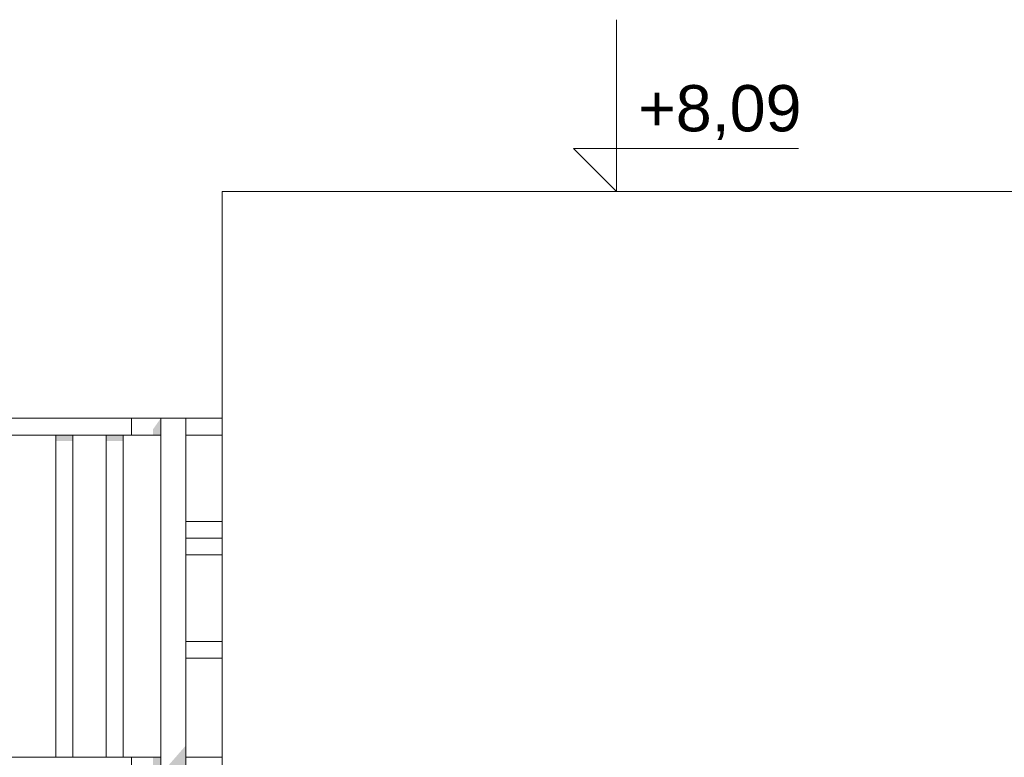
# Model space of a CAD drawing. Header units: millimetres. Extents: x 11 to 55443, y -2 to 19464.
# Tile 13 of 135: x 6144 to 9124, y 17232 to 19464. Entities that reach past the tile are written whole.
import ezdxf

# ---------------------------------------------------------------- set-up
doc = ezdxf.new("R2010")
doc.units = ezdxf.units.MM
doc.header["$MEASUREMENT"] = 0
doc.linetypes.add('Wipeout_Contour', pattern=[1000, 0, -1000])
for name, color, linetype in [('Nowe_A__DACHY', 7, 'Continuous'), ('Nowe_A_WN_WYPOSAZENIE', 7, 'Continuous'), ('Nowe_A_WYM', 7, 'Continuous')]:
    doc.layers.add(name, color=color, linetype=linetype)
for name, color, linetype, lineweight in [('Nowe_A__DACHY_Nr_pióra__92', 7, 'Continuous', 13), ('Nowe_A_WN_WYPOSAZENIE_Nr_pióra__4', 7, 'Continuous', 13), ('Nowe_A_WYM_Nr_pióra__1', 7, 'Continuous', 13), ('Nowe_A_WYM_Nr_pióra__45', 7, 'Continuous', 15), ('Nowe_A_WYM_Nr_pióra__85', 7, 'Continuous', 13)]:
    doc.layers.add(name, color=color, linetype=linetype, lineweight=lineweight)
doc.styles.add('STYL_AUTOMATYCZNY_3', font='arial.ttf')

# ---------------------------------------------------------------- blocks, each defined once
blk = doc.blocks.new('ElemPrzekroju_17_1', base_point=(7287.1, 10854))
at = {"color": 254, "linetype": 'Wipeout_Contour', "lineweight": 0, "ltscale": 77460.97136}
blk.add_wipeout([(6571.2, 18206.8), (6571.2, 18257.6), (6482.3, 18257.6), (6482.3, 18206.8)], dxfattribs=at).dxf.layer = 'Nowe_A_WN_WYPOSAZENIE'
at = {"color": 254, "linetype": 'Wipeout_Contour', "lineweight": 0, "ltscale": 77700.47466}
blk.add_wipeout([(6647.4, 18257.6), (6647.4, 18206.8), (6757.1, 18206.8), (6757.1, 18257.6)], dxfattribs=at).dxf.layer = 'Nowe_A_WN_WYPOSAZENIE'
at = {"color": 254, "linetype": 'Wipeout_Contour', "lineweight": 0, "ltscale": 75198.122276}
blk.add_wipeout([(6253.7, 17231.5), (6304.5, 17231.5), (6304.5, 18206.8), (6253.7, 18206.8)], dxfattribs=at).dxf.layer = 'Nowe_A_WN_WYPOSAZENIE'
at = {"color": 254, "linetype": 'Wipeout_Contour', "lineweight": 0, "ltscale": 75404.042892}
blk.add_wipeout([(6406.1, 17231.5), (6456.9, 17231.5), (6456.9, 18206.8), (6406.1, 18206.8)], dxfattribs=at).dxf.layer = 'Nowe_A_WN_WYPOSAZENIE'
at = {"color": 254, "linetype": 'Wipeout_Contour', "lineweight": 0, "ltscale": 76340.680184}
blk.add_wipeout([(6647.4, 17844.5), (6757.1, 17844.5), (6757.1, 17894.5), (6647.4, 17894.5)], dxfattribs=at).dxf.layer = 'Nowe_A_WN_WYPOSAZENIE'
at = {"color": 254, "linetype": 'Wipeout_Contour', "lineweight": 0, "ltscale": 75171.099957}
blk.add_wipeout([(6647.4, 17531.5), (6757.1, 17531.5), (6757.1, 17582.3), (6647.4, 17582.3)], dxfattribs=at).dxf.layer = 'Nowe_A_WN_WYPOSAZENIE'
at = {"color": 254, "linetype": 'Wipeout_Contour', "lineweight": 0, "ltscale": 73609.882528}
blk.add_wipeout([(6571.2, 17180.7), (6571.2, 17231.5), (6482.3, 17231.5), (6482.3, 17180.7)], dxfattribs=at).dxf.layer = 'Nowe_A_WN_WYPOSAZENIE'
at = {"color": 254, "linetype": 'Wipeout_Contour', "lineweight": 0, "ltscale": 77258.537178}
blk.add_wipeout([(6482.3, 18206.8), (6482.3, 18257.6), (6266.4, 18257.6), (6266.4, 18206.8)], dxfattribs=at).dxf.layer = 'Nowe_A_WN_WYPOSAZENIE'
at = {"color": 254, "linetype": 'Wipeout_Contour', "lineweight": 0, "ltscale": 76529.472391}
blk.add_wipeout([(6647.4, 17894.5), (6757.1, 17894.5), (6757.1, 17945.3), (6647.4, 17945.3)], dxfattribs=at).dxf.layer = 'Nowe_A_WN_WYPOSAZENIE'
at = {"color": 254, "linetype": 'Wipeout_Contour', "lineweight": 0, "ltscale": 73396.815068}
blk.add_wipeout([(6482.3, 17180.7), (6482.3, 17231.5), (6266.4, 17231.5), (6266.4, 17180.7)], dxfattribs=at).dxf.layer = 'Nowe_A_WN_WYPOSAZENIE'
at = {"layer": 'Nowe_A_WN_WYPOSAZENIE', "linetype": 'Continuous', "lineweight": 0, "true_color": 0x000000}
blk.add_hatch(color=18, dxfattribs=at).paths.add_polyline_path([(6406.1, 18206.8), (6406.1, 18188.8), (6456.9, 18188.8), (6456.9, 18206.8)])
at = {"layer": 'Nowe_A_WN_WYPOSAZENIE_Nr_pióra__4', "color": 7, "linetype": 'Continuous', "lineweight": 13}
for p, q in [((6482.3, 18206.8), (6482.3, 18257.6)), ((6304.5, 17231.5), (6304.5, 18206.8)), ((6406.1, 17231.5), (6406.1, 18206.8)), ((6456.9, 17231.5), (6456.9, 18206.8)), ((6482.3, 17180.7), (6482.3, 17231.5))]:
    blk.add_line(p, q, dxfattribs=at)
at = {"color": 254, "linetype": 'Wipeout_Contour', "lineweight": 0, "ltscale": 77017.611001}
blk.add_wipeout([(6266.4, 18206.8), (6266.4, 18257.6), (6113.4, 18257.6), (6113.4, 18206.8)], dxfattribs=at).dxf.layer = 'Nowe_A_WN_WYPOSAZENIE'
at = {"color": 254, "linetype": 'Wipeout_Contour', "lineweight": 0, "ltscale": 64423.791288}
blk.add_wipeout([(6647.4, 10955.6), (6647.4, 18257.6), (6571.2, 18257.6), (6571.2, 10955.6)], dxfattribs=at).dxf.layer = 'Nowe_A_WN_WYPOSAZENIE'
at = {"color": 254, "linetype": 'Wipeout_Contour', "lineweight": 0, "ltscale": 73143.177681}
blk.add_wipeout([(6266.4, 17180.7), (6266.4, 17231.5), (6113.4, 17231.5), (6113.4, 17180.7)], dxfattribs=at).dxf.layer = 'Nowe_A_WN_WYPOSAZENIE'
at = {"layer": 'Nowe_A_WN_WYPOSAZENIE', "linetype": 'Continuous', "lineweight": 0, "true_color": 0x000000}
for points in [[(6547.5, 18224), (6547.5, 18206.8), (6571.2, 18206.8), (6571.2, 18257.6)], [(6253.7, 18206.8), (6253.7, 18188.8), (6304.5, 18188.8), (6304.5, 18206.8)], [(6647.4, 17267.9), (6571.2, 17180.5), (6571.2, 10955.6), (6647.4, 10955.6)], [(6547.5, 17180.7), (6571.2, 17180.7), (6571.2, 17231.5), (6547.5, 17231.5)]]:
    blk.add_hatch(color=18, dxfattribs=at).paths.add_polyline_path(points)
at = {"layer": 'Nowe_A_WN_WYPOSAZENIE_Nr_pióra__4', "color": 7, "linetype": 'Continuous', "lineweight": 13}
for p, q in [((6266.4, 18257.6), (6113.4, 18257.6)), ((6482.3, 18257.6), (6266.4, 18257.6)), ((6571.2, 18257.6), (6482.3, 18257.6)), ((6647.4, 18257.6), (6571.2, 18257.6)), ((6571.2, 10955.6), (6571.2, 18257.6)), ((6647.4, 18206.8), (6647.4, 18257.6)), ((6757.1, 18257.6), (6647.4, 18257.6)), ((6266.4, 18206.8), (6113.4, 18206.8)), ((6253.7, 17231.5), (6253.7, 18206.8)), ((6482.3, 18206.8), (6266.4, 18206.8)), ((6571.2, 18206.8), (6482.3, 18206.8)), ((6647.4, 17945.3), (6647.4, 18206.8)), ((6647.4, 18206.8), (6757.1, 18206.8)), ((6647.4, 17894.5), (6647.4, 17945.3)), ((6757.1, 17945.3), (6647.4, 17945.3)), ((6647.4, 17582.3), (6647.4, 17894.5)), ((6647.4, 17894.5), (6757.1, 17894.5)), ((6647.4, 17844.5), (6757.1, 17844.5)), ((6647.4, 17531.5), (6647.4, 17582.3)), ((6757.1, 17582.3), (6647.4, 17582.3)), ((6647.4, 10955.6), (6647.4, 17531.5)), ((6647.4, 17531.5), (6757.1, 17531.5)), ((6266.4, 17231.5), (6113.4, 17231.5)), ((6482.3, 17231.5), (6266.4, 17231.5)), ((6571.2, 17231.5), (6482.3, 17231.5)), ((6757.1, 17231.5), (6647.4, 17231.5))]:
    blk.add_line(p, q, dxfattribs=at)
blk = doc.blocks.new('ElemPrzekroju_39_1', base_point=(7287.1, 10854))
at = {"color": 254, "linetype": 'Wipeout_Contour', "lineweight": 0, "ltscale": 133047.221086}
blk.add_wipeout([(6757.1, 18943.9), (6757.1, 16926.2), (43817.1, 16926.2), (43817.1, 18943.9)], dxfattribs=at).dxf.layer = 'Nowe_A__DACHY'
at = {"layer": 'Nowe_A__DACHY_Nr_pióra__92', "color": 7, "linetype": 'Continuous', "lineweight": 13}
for p, q in [((43817.1, 18943.9), (6757.1, 18943.9)), ((6757.1, 18943.9), (6757.1, 16926.2))]:
    blk.add_line(p, q, dxfattribs=at)
blk = doc.blocks.new('Wymiary_10_1', base_point=(7950.4, 18943.9))
at = {"layer": 'Nowe_A_WYM_Nr_pióra__45', "color": 7, "linetype": 'Continuous', "lineweight": 15}
for p, q in [((7950.4, 18943.9), (7950.4, 19463.9)), ((7950.4, 18943.9), (7820.4, 19073.9)), ((7820.4, 19073.9), (7950.4, 19073.9)), ((7950.4, 19073.9), (8501.2, 19073.9))]:
    blk.add_line(p, q, dxfattribs=at)
at = {"layer": 'Nowe_A_WYM_Nr_pióra__85', "color": 7, "linetype": 'Continuous', "lineweight": 13}
for q in [(7852.9, 18943.9), (8047.9, 18943.9)]:
    blk.add_line((7950.4, 18943.9), q, dxfattribs=at)
at = {"layer": 'Nowe_A_WYM_Nr_pióra__1', "color": 7, "lineweight": 13, "insert": (8015.4, 19099.9), "char_height": 140, "attachment_point": 7, "style": 'STYL_AUTOMATYCZNY_3'}
blk.add_mtext('\\A1;{\\pql;\\fArial|b0|i0|c238|p0;\\W1.000000;+8,09}', dxfattribs=at)

msp = doc.modelspace()

# ---------------------------------------------------------------- block references
at = {"layer": 'Nowe_A_WN_WYPOSAZENIE', "lineweight": 0}
msp.add_blockref('ElemPrzekroju_17_1', (7287.1, 10854), dxfattribs=at)

# ---------------------------------------------------------------- next in the draw order: block references
at = {"layer": 'Nowe_A__DACHY', "lineweight": 0}
msp.add_blockref('ElemPrzekroju_39_1', (7287.1, 10854), dxfattribs=at)

# ---------------------------------------------------------------- next in the draw order: block references
at = {"layer": 'Nowe_A_WYM', "color": 7, "linetype": 'Continuous', "lineweight": 13}
msp.add_blockref('Wymiary_10_1', (7950.4, 18943.9), dxfattribs=at)

doc.saveas('drawing.dxf')
